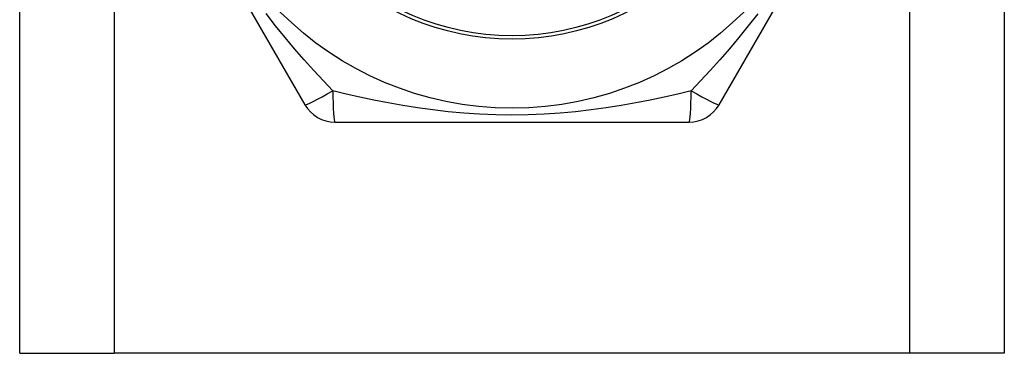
# Model space of a CAD drawing. Header units: inches. Extents: x 3.3 to 80.3, y 4.6 to 43.1.
# Tile 4 of 80: x 5.374 to 5.936, y 14.175 to 14.366. Entities that reach past the tile are written whole.
import ezdxf

# ---------------------------------------------------------------- set-up
doc = ezdxf.new("R2010")
doc.units = ezdxf.units.IN
doc.header["$MEASUREMENT"] = 0
doc.layers.add('Visible Edges(ANSI)', color=7, linetype='Continuous', lineweight=25)
doc.layers.add('Visible Tangent Edges(ANSI)', color=7, linetype='Continuous', lineweight=25)

msp = doc.modelspace()

# ---------------------------------------------------------------- linework, layer by layer
at = {"layer": 'Visible Edges(ANSI)'}
for p, q in [((5.37414, 14.17547), (5.37414, 31.5613)), ((5.93614, 31.5613), (5.93614, 14.17547)), ((5.43579, 14.4924), (5.53694, 14.31721)), ((5.77333, 14.31721), (5.87448, 14.4924)), ((5.55399, 14.30736), (5.75629, 14.30736)), ((5.37414, 14.17547), (5.42799, 14.17547)), ((5.88229, 14.17547), (5.42799, 14.17547)), ((5.93614, 14.17547), (5.88229, 14.17547))]:
    msp.add_line(p, q, dxfattribs=at)
msp.add_circle((5.65514, 14.50225), 0.18701, dxfattribs=at)
for centre, start, end in [((5.55399, 14.32705), 210, 270), ((5.75629, 14.32705), 270, 330)]:
    msp.add_arc(centre, 0.01969, start, end, dxfattribs=at)
at = {"layer": 'Visible Tangent Edges(ANSI)'}
for p, q in [((5.42799, 31.5613), (5.42799, 14.17547)), ((5.88229, 14.17547), (5.88229, 31.5613))]:
    msp.add_line(p, q, dxfattribs=at)
at = {"layer": 'Visible Tangent Edges(ANSI)', "flags": 128}
for points in [[(5.55289, 14.32515), (5.54747, 14.33082), (5.54202, 14.3367), (5.53654, 14.34278), (5.53107, 14.34907), (5.52561, 14.35557), (5.5202, 14.36227), (5.51486, 14.36918)], [(5.79537, 14.36908), (5.79003, 14.36219), (5.78463, 14.35551), (5.77919, 14.34903), (5.77373, 14.34276), (5.76826, 14.33669), (5.7628, 14.33082), (5.75738, 14.32515)], [(5.75738, 14.32515), (5.74977, 14.32329), (5.74195, 14.32151), (5.73395, 14.31981), (5.72577, 14.31821), (5.71742, 14.31674), (5.70892, 14.3154), (5.70027, 14.31423), (5.69147, 14.31322), (5.68255, 14.31241), (5.67351, 14.31181), (5.66436, 14.31143), (5.65511, 14.3113), (5.64583, 14.31143), (5.63666, 14.3118), (5.62761, 14.3124), (5.61869, 14.31321), (5.60991, 14.31421), (5.60127, 14.31539), (5.59279, 14.31673), (5.58446, 14.3182), (5.5763, 14.3198), (5.56832, 14.3215), (5.56051, 14.32329), (5.55289, 14.32515)]]:
    msp.add_lwpolyline(points, dxfattribs=at)
at = {"layer": 'Visible Tangent Edges(ANSI)'}
for radius in [0.14764, 0.14567]:
    msp.add_circle((5.65514, 14.50225), radius, dxfattribs=at)
for centre, major_axis, start_param, end_param in [((5.55399, 14.32705), (-0.01705, -0.00984), 0, 1.474012), ((5.55399, 14.32705), (0, -0.01969), 4.809173, 6.283185), ((5.75629, 14.32705), (0, -0.01969), 0, 1.474012), ((5.75629, 14.32705), (0.01705, -0.00984), 4.809173, 6.283185)]:
    msp.add_ellipse(centre, major_axis=major_axis, ratio=0.056054, start_param=start_param, end_param=end_param, dxfattribs=at)

doc.saveas('drawing.dxf')
